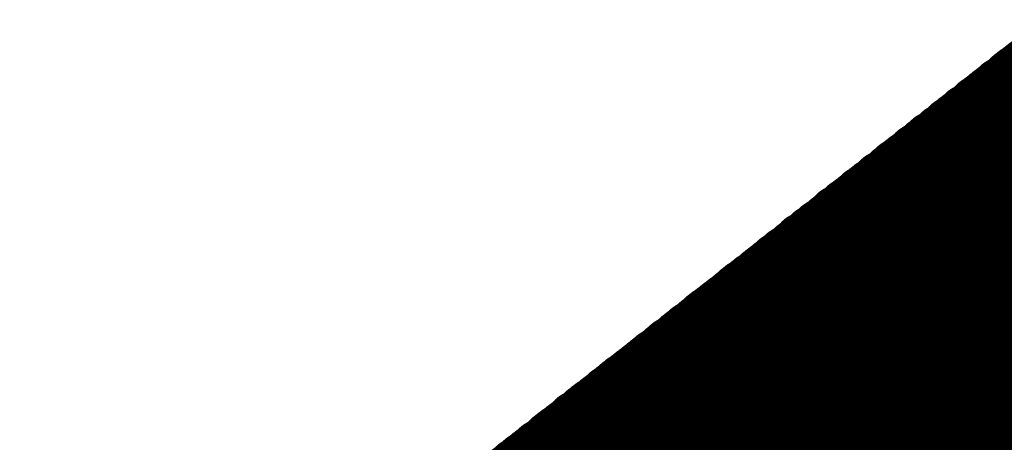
# Model space of a CAD drawing. Extents: x 0 to 65, y -0.2 to 30.2.
# Tile 133 of 237: x 33.899 to 34.203, y 16.009 to 16.14. Entities that reach past the tile are written whole.
import ezdxf

# ---------------------------------------------------------------- set-up
doc = ezdxf.new("R2010")
doc.units = 0
doc.layers.add('BOARD_GEOMETRY_SILKSCREEN_', color=1, linetype='CONTINUOUS')

msp = doc.modelspace()

# ---------------------------------------------------------------- linework, layer by layer
at = {"layer": 'BOARD_GEOMETRY_SILKSCREEN_', "const_width": 0.01905}
for points in [[(33.363916, 15.459202), (34.475166, 16.3322)], [(34.450782, 15.884144), (34.210498, 16.124428)], [(34.45129, 15.884398), (34.211006, 16.124682)], [(34.451798, 15.88516), (34.211514, 16.12519)], [(34.452306, 15.885414), (34.212276, 16.125698)], [(34.446972, 15.88135), (34.206942, 16.12138)], [(34.447734, 15.881604), (34.20745, 16.122142)], [(34.448496, 15.882112), (34.208212, 16.122396)], [(34.449004, 15.88262), (34.20872, 16.122904)], [(34.449512, 15.883128), (34.209228, 16.123412)], [(34.45002, 15.883636), (34.20999, 16.123666)], [(34.443162, 15.878048), (34.202624, 16.118332)], [(34.44367, 15.878302), (34.203386, 16.118586)], [(34.444178, 15.879064), (34.203894, 16.119094)], [(34.444686, 15.879318), (34.204656, 16.119602)], [(34.445448, 15.879826), (34.205164, 16.12011)], [(34.445956, 15.880334), (34.205672, 16.120618)], [(34.446464, 15.880588), (34.20618, 16.121126)], [(34.439352, 15.875254), (34.199322, 16.115284)], [(34.440114, 15.875508), (34.19983, 16.116046)], [(34.440622, 15.876016), (34.200338, 16.1163)], [(34.441384, 15.876524), (34.200846, 16.116808)], [(34.441892, 15.877032), (34.201608, 16.117316)], [(34.4424, 15.87754), (34.202116, 16.11757)], [(34.435542, 15.871698), (34.195004, 16.112236)], [(34.43605, 15.872206), (34.195512, 16.112744)], [(34.436558, 15.872714), (34.196274, 16.112998)], [(34.437066, 15.873222), (34.196782, 16.113506)], [(34.437828, 15.87373), (34.19729, 16.114014)], [(34.438336, 15.874238), (34.198052, 16.114522)], [(34.438844, 15.874492), (34.19856, 16.11503)], [(34.431732, 15.869158), (34.191448, 16.109188)], [(34.432494, 15.869412), (34.191956, 16.10995)], [(34.433002, 15.86992), (34.192464, 16.110204)], [(34.43351, 15.870428), (34.193226, 16.110712)], [(34.434018, 15.870682), (34.193988, 16.11122)], [(34.43478, 15.871444), (34.194496, 16.111728)], [(34.427668, 15.865602), (34.18713, 16.10614)], [(34.428176, 15.86611), (34.187892, 16.106648)], [(34.428938, 15.866618), (34.188654, 16.106902)], [(34.429446, 15.867126), (34.189162, 16.107664)], [(34.430208, 15.867634), (34.18967, 16.107918)], [(34.430716, 15.868142), (34.190178, 16.108426)], [(34.431224, 15.868396), (34.19094, 16.108934)], [(34.424112, 15.862808), (34.183828, 16.103346)], [(34.424874, 15.863316), (34.184336, 16.103854)], [(34.425382, 15.863824), (34.184844, 16.104108)], [(34.42589, 15.864332), (34.185606, 16.104616)], [(34.426398, 15.864586), (34.186114, 16.105124)], [(34.42716, 15.865348), (34.186622, 16.105632)], [(34.420048, 15.859506), (34.17951, 16.100044)], [(34.420556, 15.860014), (34.180272, 16.100552)], [(34.421064, 15.860522), (34.18078, 16.100806)], [(34.421826, 15.86103), (34.181288, 16.101568)], [(34.422588, 15.861538), (34.181796, 16.101822)], [(34.423096, 15.861792), (34.182558, 16.10233)], [(34.423604, 15.8623), (34.18332, 16.102838)], [(34.416492, 15.856712), (34.175954, 16.09725)], [(34.417254, 15.85722), (34.176462, 16.097758)], [(34.417762, 15.857728), (34.177224, 16.098266)], [(34.41827, 15.858236), (34.177986, 16.09852)], [(34.418778, 15.85849), (34.178494, 16.099028)], [(34.41954, 15.859252), (34.179002, 16.099536)], [(34.412428, 15.85341), (34.17189, 16.093948)], [(34.412936, 15.853918), (34.172398, 16.094456)], [(34.413444, 15.854426), (34.17316, 16.09471)], [(34.414206, 15.85468), (34.173668, 16.095472)], [(34.414714, 15.855442), (34.174176, 16.095726)], [(34.415222, 15.855696), (34.174938, 16.096234)], [(34.415984, 15.856204), (34.175446, 16.096742)], [(34.408872, 15.850616), (34.168334, 16.091154)], [(34.409634, 15.851124), (34.168842, 16.091662)], [(34.410142, 15.851632), (34.169604, 16.09217)], [(34.41065, 15.85214), (34.170112, 16.092424)], [(34.411158, 15.852394), (34.17062, 16.093186)], [(34.41192, 15.852902), (34.171128, 16.09344)], [(34.404808, 15.847314), (34.16427, 16.087852)], [(34.405316, 15.847822), (34.164778, 16.08836)], [(34.405824, 15.84833), (34.165286, 16.088868)], [(34.406586, 15.848584), (34.165794, 16.089376)], [(34.407094, 15.849346), (34.166556, 16.08963)], [(34.407602, 15.8496), (34.167064, 16.090138)], [(34.40811, 15.850108), (34.167826, 16.090646)], [(34.40049, 15.844012), (34.159952, 16.084804)], [(34.401252, 15.84452), (34.16046, 16.085058)], [(34.40176, 15.844774), (34.161222, 16.085566)], [(34.402268, 15.845536), (34.16173, 16.086074)], [(34.402776, 15.84579), (34.162238, 16.086328)], [(34.403538, 15.846298), (34.163, 16.08709)], [(34.4043, 15.846806), (34.163508, 16.087344)], [(34.397188, 15.841218), (34.156396, 16.081756)], [(34.397696, 15.841726), (34.156904, 16.082264)], [(34.398204, 15.842234), (34.157666, 16.082772)], [(34.398966, 15.842488), (34.158174, 16.08328)], [(34.399474, 15.842996), (34.158936, 16.083788)], [(34.399982, 15.843504), (34.159444, 16.084042)], [(34.39287, 15.837916), (34.152078, 16.078708)], [(34.393632, 15.838424), (34.15284, 16.078962)], [(34.39414, 15.838678), (34.153602, 16.07947)], [(34.394648, 15.83944), (34.15411, 16.079978)], [(34.395156, 15.839694), (34.154618, 16.080232)], [(34.395918, 15.840202), (34.155126, 16.080994)], [(34.396426, 15.84071), (34.155888, 16.081248)], [(34.389822, 15.83563), (34.149284, 16.076168)], [(34.390584, 15.835884), (34.149792, 16.076676)], [(34.391346, 15.836392), (34.150554, 16.077184)], [(34.391854, 15.8369), (34.151062, 16.077692)], [(34.392362, 15.837408), (34.15157, 16.077946)], [(34.386012, 15.832328), (34.14522, 16.072866)], [(34.38652, 15.832582), (34.145728, 16.073374)], [(34.387028, 15.833344), (34.146236, 16.073882)], [(34.387536, 15.833598), (34.146744, 16.07439)], [(34.388298, 15.834106), (34.147506, 16.074898)], [(34.388806, 15.834614), (34.148268, 16.075406)], [(34.389314, 15.834868), (34.148776, 16.07566)], [(34.382202, 15.829534), (34.14141, 16.070326)], [(34.382964, 15.829788), (34.142172, 16.07058)], [(34.383472, 15.830296), (34.142934, 16.071088)], [(34.38398, 15.830804), (34.143442, 16.071596)], [(34.384742, 15.831312), (34.14395, 16.07185)], [(34.38525, 15.83182), (34.144458, 16.072612)], [(34.378392, 15.825978), (34.1376, 16.06677)], [(34.3789, 15.826486), (34.138108, 16.067278)], [(34.379408, 15.826994), (34.138616, 16.067786)], [(34.379916, 15.827502), (34.139124, 16.068294)], [(34.380678, 15.82801), (34.139886, 16.068802)], [(34.381186, 15.828518), (34.140394, 16.06931)], [(34.381694, 15.828772), (34.140902, 16.069564)], [(34.374582, 15.823438), (34.13379, 16.06423)], [(34.375344, 15.823692), (34.134552, 16.064484)], [(34.375852, 15.8242), (34.13506, 16.064992)], [(34.37636, 15.824708), (34.135568, 16.0655)], [(34.376868, 15.824962), (34.136076, 16.066008)], [(34.37763, 15.825724), (34.136838, 16.066516)], [(34.370518, 15.819882), (34.129726, 16.060928)], [(34.371026, 15.82039), (34.130234, 16.061182)], [(34.371788, 15.820898), (34.130742, 16.06169)], [(34.372296, 15.821406), (34.131504, 16.062198)], [(34.373058, 15.821914), (34.132012, 16.062706)], [(34.373566, 15.822422), (34.132774, 16.063214)], [(34.374074, 15.822676), (34.133282, 16.063468)], [(34.366962, 15.817088), (34.12617, 16.058134)], [(34.367724, 15.817596), (34.126678, 16.058388)], [(34.368232, 15.818104), (34.12744, 16.058896)], [(34.36874, 15.818612), (34.127948, 16.059404)], [(34.369248, 15.818866), (34.128456, 16.059912)], [(34.37001, 15.819628), (34.129218, 16.06042)], [(34.362898, 15.813786), (34.121852, 16.054832)], [(34.363406, 15.814294), (34.122614, 16.055086)], [(34.363914, 15.814802), (34.123122, 16.055848)], [(34.364676, 15.815056), (34.123884, 16.056102)], [(34.365438, 15.815818), (34.124392, 16.05661)], [(34.365946, 15.816072), (34.1249, 16.057118)], [(34.366454, 15.81658), (34.125408, 16.057372)], [(34.35858, 15.810484), (34.117788, 16.05153)], [(34.359342, 15.810992), (34.11855, 16.052038)], [(34.360104, 15.8115), (34.119058, 16.052292)], [(34.360612, 15.812008), (34.119566, 16.0528)], [(34.36112, 15.812516), (34.120074, 16.053308)], [(34.361628, 15.81277), (34.120836, 16.053816)], [(34.36239, 15.813532), (34.121344, 16.054324)], [(34.355278, 15.80769), (34.114232, 16.048736)], [(34.355786, 15.808198), (34.11474, 16.04899)], [(34.356294, 15.808706), (34.115502, 16.049752)], [(34.357056, 15.80896), (34.11601, 16.050006)], [(34.357564, 15.809722), (34.116518, 16.050514)], [(34.358072, 15.809976), (34.11728, 16.051022)], [(34.35096, 15.804388), (34.110168, 16.045434)], [(34.351722, 15.804896), (34.110676, 16.045942)], [(34.35223, 15.805404), (34.111184, 16.04645)], [(34.352992, 15.805912), (34.111692, 16.046704)], [(34.3535, 15.806166), (34.112454, 16.047466)], [(34.354008, 15.806674), (34.113216, 16.04772)], [(34.35477, 15.807182), (34.113724, 16.048228)], [(34.347658, 15.801594), (34.106358, 16.04264)], [(34.348166, 15.802102), (34.10712, 16.043148)], [(34.348674, 15.80261), (34.107882, 16.043656)], [(34.349436, 15.802864), (34.10839, 16.04391)], [(34.349944, 15.803626), (34.108898, 16.044418)], [(34.350452, 15.80388), (34.109406, 16.044926)], [(34.34334, 15.798292), (34.102548, 16.039338)], [(34.344102, 15.7988), (34.103056, 16.039846)], [(34.34461, 15.799054), (34.103564, 16.040354)], [(34.345118, 15.799816), (34.104072, 16.040608)], [(34.345626, 15.80007), (34.104834, 16.04137)], [(34.346388, 15.800578), (34.105342, 16.041624)], [(34.34715, 15.801086), (34.10585, 16.042132)], [(34.340038, 15.795498), (34.098738, 16.036544)], [(34.340546, 15.796006), (34.0995, 16.037052)], [(34.341054, 15.796514), (34.100008, 16.03756)], [(34.341816, 15.796768), (34.100516, 16.038068)], [(34.342324, 15.797276), (34.101024, 16.038322)], [(34.342832, 15.797784), (34.101786, 16.03883)], [(34.33572, 15.792196), (34.094674, 16.033242)], [(34.336482, 15.792704), (34.095182, 16.03375)], [(34.33699, 15.792958), (34.09569, 16.034258)], [(34.337498, 15.79372), (34.096452, 16.034512)], [(34.338006, 15.793974), (34.097214, 16.035274)], [(34.338768, 15.794482), (34.097722, 16.035528)], [(34.339276, 15.79499), (34.09823, 16.036036)], [(34.332164, 15.789148), (34.091118, 16.030448)], [(34.332672, 15.78991), (34.091626, 16.030956)], [(34.333434, 15.790164), (34.092388, 16.031464)], [(34.334196, 15.790672), (34.092896, 16.031972)], [(34.334704, 15.79118), (34.093404, 16.032226)], [(34.335212, 15.791688), (34.094166, 16.032988)], [(34.3281, 15.7861), (34.0868, 16.027146)], [(34.328862, 15.786608), (34.087562, 16.027654)], [(34.32937, 15.786862), (34.08807, 16.028162)], [(34.329878, 15.78737), (34.088832, 16.02867)], [(34.330386, 15.787878), (34.08934, 16.029178)], [(34.331148, 15.788386), (34.089848, 16.029432)], [(34.331656, 15.788894), (34.090356, 16.02994)], [(34.324544, 15.783052), (34.083498, 16.024606)], [(34.325052, 15.783814), (34.084006, 16.02486)], [(34.325814, 15.784068), (34.084514, 16.025368)], [(34.326322, 15.784576), (34.085022, 16.025876)], [(34.32683, 15.785084), (34.085784, 16.02613)], [(34.327592, 15.785592), (34.086292, 16.026892)], [(34.32048, 15.780004), (34.07918, 16.02105)], [(34.321242, 15.780258), (34.079688, 16.021558)], [(34.32175, 15.780766), (34.08045, 16.022066)], [(34.322258, 15.781274), (34.080958, 16.022574)], [(34.322766, 15.781782), (34.081466, 16.023082)], [(34.323528, 15.78229), (34.082228, 16.02359)], [(34.324036, 15.782798), (34.082736, 16.023844)], [(34.316924, 15.776956), (34.075624, 16.01851)], [(34.317432, 15.777718), (34.076132, 16.018764)], [(34.318194, 15.777972), (34.07664, 16.019272)], [(34.318702, 15.77848), (34.077402, 16.01978)], [(34.31921, 15.778988), (34.078164, 16.020034)], [(34.319718, 15.779242), (34.078672, 16.020796)], [(34.31286, 15.773908), (34.071306, 16.015208)], [(34.313368, 15.774162), (34.072068, 16.015462)], [(34.313876, 15.77467), (34.07283, 16.01597)], [(34.314384, 15.775178), (34.073338, 16.016478)], [(34.315146, 15.775686), (34.073846, 16.016986)], [(34.315908, 15.776194), (34.074354, 16.017494)], [(34.316416, 15.776702), (34.075116, 16.017748)], [(34.309304, 15.77086), (34.068004, 16.012414)], [(34.309812, 15.771368), (34.068512, 16.012668)], [(34.310574, 15.771876), (34.06902, 16.013176)], [(34.311082, 15.772384), (34.069782, 16.013684)], [(34.31159, 15.772892), (34.07029, 16.014192)], [(34.312098, 15.773146), (34.070798, 16.0147)], [(34.30524, 15.767812), (34.063686, 16.009112)], [(34.305748, 15.768066), (34.064448, 16.009366)], [(34.306256, 15.768574), (34.064956, 16.010128)], [(34.306764, 15.769082), (34.065464, 16.010382)], [(34.307526, 15.769336), (34.065972, 16.01089)], [(34.308034, 15.770098), (34.066734, 16.011398)], [(34.308796, 15.770352), (34.067496, 16.011652)], [(34.300922, 15.764256), (34.059622, 16.00581)], [(34.30143, 15.764764), (34.06013, 16.006318)], [(34.302192, 15.765272), (34.060638, 16.006572)], [(34.302954, 15.76578), (34.0614, 16.00708)], [(34.303462, 15.766288), (34.062162, 16.007588)], [(34.30397, 15.766796), (34.06267, 16.008096)], [(34.304478, 15.76705), (34.063178, 16.008604)], [(34.29762, 15.761462), (34.056066, 16.003016)], [(34.298128, 15.76197), (34.056574, 16.00327)], [(34.298636, 15.762478), (34.057336, 16.004032)], [(34.299144, 15.762986), (34.057844, 16.004286)], [(34.299906, 15.76324), (34.058352, 16.004794)], [(34.300414, 15.764002), (34.059114, 16.005302)], [(34.293302, 15.75816), (34.052002, 15.999714)], [(34.29381, 15.758668), (34.05251, 16.000222)], [(34.294572, 15.759176), (34.053018, 16.00073)], [(34.29508, 15.75943), (34.05378, 16.000984)], [(34.295842, 15.760192), (34.054288, 16.001492)], [(34.29635, 15.760446), (34.054796, 16.002)], [(34.296858, 15.760954), (34.055304, 16.002508)]]:
    msp.add_lwpolyline(points, dxfattribs=at)
at = {"layer": 'BOARD_GEOMETRY_SILKSCREEN_', "const_width": 0.009652}
for points in [[(34.205672, 16.124428, -1), (34.215324, 16.124428)], [(34.20618, 16.124682, -1), (34.215832, 16.124682)], [(34.206688, 16.12519, -1), (34.21634, 16.12519)], [(34.20745, 16.125698, -1), (34.217102, 16.125698)], [(34.202116, 16.12138, -1), (34.211768, 16.12138)], [(34.202624, 16.122142, -1), (34.212276, 16.122142)], [(34.203386, 16.122396, -1), (34.213038, 16.122396)], [(34.203894, 16.122904, -1), (34.213546, 16.122904)], [(34.204402, 16.123412, -1), (34.214054, 16.123412)], [(34.205164, 16.123666, -1), (34.214816, 16.123666)], [(34.197798, 16.118332, -1), (34.20745, 16.118332)], [(34.19856, 16.118586, -1), (34.208212, 16.118586)], [(34.199068, 16.119094, -1), (34.20872, 16.119094)], [(34.19983, 16.119602, -1), (34.209482, 16.119602)], [(34.200338, 16.12011, -1), (34.20999, 16.12011)], [(34.200846, 16.120618, -1), (34.210498, 16.120618)], [(34.201354, 16.121126, -1), (34.211006, 16.121126)], [(34.214054, 16.123412, -1), (34.204402, 16.123412)], [(34.214816, 16.123666, -1), (34.205164, 16.123666)], [(34.215324, 16.124428, -1), (34.205672, 16.124428)], [(34.215832, 16.124682, -1), (34.20618, 16.124682)], [(34.21634, 16.12519, -1), (34.206688, 16.12519)], [(34.217102, 16.125698, -1), (34.20745, 16.125698)], [(34.194496, 16.115284, -1), (34.204148, 16.115284)], [(34.195004, 16.116046, -1), (34.204656, 16.116046)], [(34.195512, 16.1163, -1), (34.205164, 16.1163)], [(34.19602, 16.116808, -1), (34.205672, 16.116808)], [(34.196782, 16.117316, -1), (34.206434, 16.117316)], [(34.19729, 16.11757, -1), (34.206942, 16.11757)], [(34.20999, 16.12011, -1), (34.200338, 16.12011)], [(34.210498, 16.120618, -1), (34.200846, 16.120618)], [(34.211006, 16.121126, -1), (34.201354, 16.121126)], [(34.211768, 16.12138, -1), (34.202116, 16.12138)], [(34.212276, 16.122142, -1), (34.202624, 16.122142)], [(34.213038, 16.122396, -1), (34.203386, 16.122396)], [(34.213546, 16.122904, -1), (34.203894, 16.122904)], [(34.190178, 16.112236, -1), (34.19983, 16.112236)], [(34.190686, 16.112744, -1), (34.200338, 16.112744)], [(34.191448, 16.112998, -1), (34.2011, 16.112998)], [(34.191956, 16.113506, -1), (34.201608, 16.113506)], [(34.192464, 16.114014, -1), (34.202116, 16.114014)], [(34.193226, 16.114522, -1), (34.202878, 16.114522)], [(34.193734, 16.11503, -1), (34.203386, 16.11503)], [(34.206434, 16.117316, -1), (34.196782, 16.117316)], [(34.206942, 16.11757, -1), (34.19729, 16.11757)], [(34.20745, 16.118332, -1), (34.197798, 16.118332)], [(34.208212, 16.118586, -1), (34.19856, 16.118586)], [(34.20872, 16.119094, -1), (34.199068, 16.119094)], [(34.209482, 16.119602, -1), (34.19983, 16.119602)], [(34.186622, 16.109188, -1), (34.196274, 16.109188)], [(34.18713, 16.10995, -1), (34.196782, 16.10995)], [(34.187638, 16.110204, -1), (34.19729, 16.110204)], [(34.1884, 16.110712, -1), (34.198052, 16.110712)], [(34.189162, 16.11122, -1), (34.198814, 16.11122)], [(34.18967, 16.111728, -1), (34.199322, 16.111728)], [(34.202116, 16.114014, -1), (34.192464, 16.114014)], [(34.202878, 16.114522, -1), (34.193226, 16.114522)], [(34.203386, 16.11503, -1), (34.193734, 16.11503)], [(34.204148, 16.115284, -1), (34.194496, 16.115284)], [(34.204656, 16.116046, -1), (34.195004, 16.116046)], [(34.205164, 16.1163, -1), (34.195512, 16.1163)], [(34.205672, 16.116808, -1), (34.19602, 16.116808)], [(34.182304, 16.10614, -1), (34.191956, 16.10614)], [(34.183066, 16.106648, -1), (34.192718, 16.106648)], [(34.183828, 16.106902, -1), (34.19348, 16.106902)], [(34.184336, 16.107664, -1), (34.193988, 16.107664)], [(34.184844, 16.107918, -1), (34.194496, 16.107918)], [(34.185352, 16.108426, -1), (34.195004, 16.108426)], [(34.186114, 16.108934, -1), (34.195766, 16.108934)], [(34.198814, 16.11122, -1), (34.189162, 16.11122)], [(34.199322, 16.111728, -1), (34.18967, 16.111728)], [(34.19983, 16.112236, -1), (34.190178, 16.112236)], [(34.200338, 16.112744, -1), (34.190686, 16.112744)], [(34.2011, 16.112998, -1), (34.191448, 16.112998)], [(34.201608, 16.113506, -1), (34.191956, 16.113506)], [(34.179002, 16.103346, -1), (34.188654, 16.103346)], [(34.17951, 16.103854, -1), (34.189162, 16.103854)], [(34.180018, 16.104108, -1), (34.18967, 16.104108)], [(34.18078, 16.104616, -1), (34.190432, 16.104616)], [(34.181288, 16.105124, -1), (34.19094, 16.105124)], [(34.181796, 16.105632, -1), (34.191448, 16.105632)], [(34.194496, 16.107918, -1), (34.184844, 16.107918)], [(34.195004, 16.108426, -1), (34.185352, 16.108426)], [(34.195766, 16.108934, -1), (34.186114, 16.108934)], [(34.196274, 16.109188, -1), (34.186622, 16.109188)], [(34.196782, 16.10995, -1), (34.18713, 16.10995)], [(34.19729, 16.110204, -1), (34.187638, 16.110204)], [(34.198052, 16.110712, -1), (34.1884, 16.110712)], [(34.174684, 16.100044, -1), (34.184336, 16.100044)], [(34.175446, 16.100552, -1), (34.185098, 16.100552)], [(34.175954, 16.100806, -1), (34.185606, 16.100806)], [(34.176462, 16.101568, -1), (34.186114, 16.101568)], [(34.17697, 16.101822, -1), (34.186622, 16.101822)], [(34.177732, 16.10233, -1), (34.187384, 16.10233)], [(34.178494, 16.102838, -1), (34.188146, 16.102838)], [(34.19094, 16.105124, -1), (34.181288, 16.105124)], [(34.191448, 16.105632, -1), (34.181796, 16.105632)], [(34.191956, 16.10614, -1), (34.182304, 16.10614)], [(34.192718, 16.106648, -1), (34.183066, 16.106648)], [(34.19348, 16.106902, -1), (34.183828, 16.106902)], [(34.193988, 16.107664, -1), (34.184336, 16.107664)], [(34.171128, 16.09725, -1), (34.18078, 16.09725)], [(34.171636, 16.097758, -1), (34.181288, 16.097758)], [(34.172398, 16.098266, -1), (34.18205, 16.098266)], [(34.17316, 16.09852, -1), (34.182812, 16.09852)], [(34.173668, 16.099028, -1), (34.18332, 16.099028)], [(34.174176, 16.099536, -1), (34.183828, 16.099536)], [(34.186622, 16.101822, -1), (34.17697, 16.101822)], [(34.187384, 16.10233, -1), (34.177732, 16.10233)], [(34.188146, 16.102838, -1), (34.178494, 16.102838)], [(34.188654, 16.103346, -1), (34.179002, 16.103346)], [(34.189162, 16.103854, -1), (34.17951, 16.103854)], [(34.18967, 16.104108, -1), (34.180018, 16.104108)], [(34.190432, 16.104616, -1), (34.18078, 16.104616)], [(34.167064, 16.093948, -1), (34.176716, 16.093948)], [(34.167572, 16.094456, -1), (34.177224, 16.094456)], [(34.168334, 16.09471, -1), (34.177986, 16.09471)], [(34.168842, 16.095472, -1), (34.178494, 16.095472)], [(34.16935, 16.095726, -1), (34.179002, 16.095726)], [(34.170112, 16.096234, -1), (34.179764, 16.096234)], [(34.17062, 16.096742, -1), (34.180272, 16.096742)], [(34.18332, 16.099028, -1), (34.173668, 16.099028)], [(34.183828, 16.099536, -1), (34.174176, 16.099536)], [(34.184336, 16.100044, -1), (34.174684, 16.100044)], [(34.185098, 16.100552, -1), (34.175446, 16.100552)], [(34.185606, 16.100806, -1), (34.175954, 16.100806)], [(34.186114, 16.101568, -1), (34.176462, 16.101568)], [(34.163508, 16.091154, -1), (34.17316, 16.091154)], [(34.164016, 16.091662, -1), (34.173668, 16.091662)], [(34.164778, 16.09217, -1), (34.17443, 16.09217)], [(34.165286, 16.092424, -1), (34.174938, 16.092424)], [(34.165794, 16.093186, -1), (34.175446, 16.093186)], [(34.166302, 16.09344, -1), (34.175954, 16.09344)], [(34.179002, 16.095726, -1), (34.16935, 16.095726)], [(34.179764, 16.096234, -1), (34.170112, 16.096234)], [(34.180272, 16.096742, -1), (34.17062, 16.096742)], [(34.18078, 16.09725, -1), (34.171128, 16.09725)], [(34.181288, 16.097758, -1), (34.171636, 16.097758)], [(34.18205, 16.098266, -1), (34.172398, 16.098266)], [(34.182812, 16.09852, -1), (34.17316, 16.09852)], [(34.159444, 16.087852, -1), (34.169096, 16.087852)], [(34.159952, 16.08836, -1), (34.169604, 16.08836)], [(34.16046, 16.088868, -1), (34.170112, 16.088868)], [(34.160968, 16.089376, -1), (34.17062, 16.089376)], [(34.16173, 16.08963, -1), (34.171382, 16.08963)], [(34.162238, 16.090138, -1), (34.17189, 16.090138)], [(34.163, 16.090646, -1), (34.172652, 16.090646)], [(34.175446, 16.093186, -1), (34.165794, 16.093186)], [(34.175954, 16.09344, -1), (34.166302, 16.09344)], [(34.176716, 16.093948, -1), (34.167064, 16.093948)], [(34.177224, 16.094456, -1), (34.167572, 16.094456)], [(34.177986, 16.09471, -1), (34.168334, 16.09471)], [(34.178494, 16.095472, -1), (34.168842, 16.095472)], [(34.155126, 16.084804, -1), (34.164778, 16.084804)], [(34.155634, 16.085058, -1), (34.165286, 16.085058)], [(34.156396, 16.085566, -1), (34.166048, 16.085566)], [(34.156904, 16.086074, -1), (34.166556, 16.086074)], [(34.157412, 16.086328, -1), (34.167064, 16.086328)], [(34.158174, 16.08709, -1), (34.167826, 16.08709)], [(34.158682, 16.087344, -1), (34.168334, 16.087344)], [(34.171382, 16.08963, -1), (34.16173, 16.08963)], [(34.17189, 16.090138, -1), (34.162238, 16.090138)], [(34.172652, 16.090646, -1), (34.163, 16.090646)], [(34.17316, 16.091154, -1), (34.163508, 16.091154)], [(34.173668, 16.091662, -1), (34.164016, 16.091662)], [(34.17443, 16.09217, -1), (34.164778, 16.09217)], [(34.174938, 16.092424, -1), (34.165286, 16.092424)], [(34.15157, 16.081756, -1), (34.161222, 16.081756)], [(34.152078, 16.082264, -1), (34.16173, 16.082264)], [(34.15284, 16.082772, -1), (34.162492, 16.082772)], [(34.153348, 16.08328, -1), (34.163, 16.08328)], [(34.15411, 16.083788, -1), (34.163762, 16.083788)], [(34.154618, 16.084042, -1), (34.16427, 16.084042)], [(34.167826, 16.08709, -1), (34.158174, 16.08709)], [(34.168334, 16.087344, -1), (34.158682, 16.087344)], [(34.169096, 16.087852, -1), (34.159444, 16.087852)], [(34.169604, 16.08836, -1), (34.159952, 16.08836)], [(34.170112, 16.088868, -1), (34.16046, 16.088868)], [(34.17062, 16.089376, -1), (34.160968, 16.089376)], [(34.147252, 16.078708, -1), (34.156904, 16.078708)], [(34.148014, 16.078962, -1), (34.157666, 16.078962)], [(34.148776, 16.07947, -1), (34.158428, 16.07947)], [(34.149284, 16.079978, -1), (34.158936, 16.079978)], [(34.149792, 16.080232, -1), (34.159444, 16.080232)], [(34.1503, 16.080994, -1), (34.159952, 16.080994)], [(34.151062, 16.081248, -1), (34.160714, 16.081248)], [(34.163762, 16.083788, -1), (34.15411, 16.083788)], [(34.16427, 16.084042, -1), (34.154618, 16.084042)], [(34.164778, 16.084804, -1), (34.155126, 16.084804)], [(34.165286, 16.085058, -1), (34.155634, 16.085058)], [(34.166048, 16.085566, -1), (34.156396, 16.085566)], [(34.166556, 16.086074, -1), (34.156904, 16.086074)], [(34.167064, 16.086328, -1), (34.157412, 16.086328)], [(34.14395, 16.07566, -1), (34.153602, 16.07566)], [(34.144458, 16.076168, -1), (34.15411, 16.076168)], [(34.144966, 16.076676, -1), (34.154618, 16.076676)], [(34.145728, 16.077184, -1), (34.15538, 16.077184)], [(34.146236, 16.077692, -1), (34.155888, 16.077692)], [(34.146744, 16.077946, -1), (34.156396, 16.077946)], [(34.159952, 16.080994, -1), (34.1503, 16.080994)], [(34.160714, 16.081248, -1), (34.151062, 16.081248)], [(34.161222, 16.081756, -1), (34.15157, 16.081756)], [(34.16173, 16.082264, -1), (34.152078, 16.082264)], [(34.162492, 16.082772, -1), (34.15284, 16.082772)], [(34.163, 16.08328, -1), (34.153348, 16.08328)], [(34.139632, 16.072612, -1), (34.149284, 16.072612)], [(34.140394, 16.072866, -1), (34.150046, 16.072866)], [(34.140902, 16.073374, -1), (34.150554, 16.073374)], [(34.14141, 16.073882, -1), (34.151062, 16.073882)], [(34.141918, 16.07439, -1), (34.15157, 16.07439)], [(34.14268, 16.074898, -1), (34.152332, 16.074898)], [(34.143442, 16.075406, -1), (34.153094, 16.075406)], [(34.155888, 16.077692, -1), (34.146236, 16.077692)], [(34.156396, 16.077946, -1), (34.146744, 16.077946)], [(34.156904, 16.078708, -1), (34.147252, 16.078708)], [(34.157666, 16.078962, -1), (34.148014, 16.078962)], [(34.158428, 16.07947, -1), (34.148776, 16.07947)], [(34.158936, 16.079978, -1), (34.149284, 16.079978)], [(34.159444, 16.080232, -1), (34.149792, 16.080232)], [(34.136076, 16.069564, -1), (34.145728, 16.069564)], [(34.136584, 16.070326, -1), (34.146236, 16.070326)], [(34.137346, 16.07058, -1), (34.146998, 16.07058)], [(34.138108, 16.071088, -1), (34.14776, 16.071088)], [(34.138616, 16.071596, -1), (34.148268, 16.071596)], [(34.139124, 16.07185, -1), (34.148776, 16.07185)], [(34.15157, 16.07439, -1), (34.141918, 16.07439)], [(34.152332, 16.074898, -1), (34.14268, 16.074898)], [(34.153094, 16.075406, -1), (34.143442, 16.075406)], [(34.153602, 16.07566, -1), (34.14395, 16.07566)], [(34.15411, 16.076168, -1), (34.144458, 16.076168)], [(34.154618, 16.076676, -1), (34.144966, 16.076676)], [(34.15538, 16.077184, -1), (34.145728, 16.077184)], [(34.132012, 16.066516, -1), (34.141664, 16.066516)], [(34.132774, 16.06677, -1), (34.142426, 16.06677)], [(34.133282, 16.067278, -1), (34.142934, 16.067278)], [(34.13379, 16.067786, -1), (34.143442, 16.067786)], [(34.134298, 16.068294, -1), (34.14395, 16.068294)], [(34.13506, 16.068802, -1), (34.144712, 16.068802)], [(34.135568, 16.06931, -1), (34.14522, 16.06931)], [(34.148268, 16.071596, -1), (34.138616, 16.071596)], [(34.148776, 16.07185, -1), (34.139124, 16.07185)], [(34.149284, 16.072612, -1), (34.139632, 16.072612)], [(34.150046, 16.072866, -1), (34.140394, 16.072866)], [(34.150554, 16.073374, -1), (34.140902, 16.073374)], [(34.151062, 16.073882, -1), (34.14141, 16.073882)], [(34.128456, 16.063468, -1), (34.138108, 16.063468)], [(34.128964, 16.06423, -1), (34.138616, 16.06423)], [(34.129726, 16.064484, -1), (34.139378, 16.064484)], [(34.130234, 16.064992, -1), (34.139886, 16.064992)], [(34.130742, 16.0655, -1), (34.140394, 16.0655)], [(34.13125, 16.066008, -1), (34.140902, 16.066008)], [(34.14395, 16.068294, -1), (34.134298, 16.068294)], [(34.144712, 16.068802, -1), (34.13506, 16.068802)], [(34.14522, 16.06931, -1), (34.135568, 16.06931)], [(34.145728, 16.069564, -1), (34.136076, 16.069564)], [(34.146236, 16.070326, -1), (34.136584, 16.070326)], [(34.146998, 16.07058, -1), (34.137346, 16.07058)], [(34.14776, 16.071088, -1), (34.138108, 16.071088)], [(34.124392, 16.06042, -1), (34.134044, 16.06042)], [(34.1249, 16.060928, -1), (34.134552, 16.060928)], [(34.125408, 16.061182, -1), (34.13506, 16.061182)], [(34.125916, 16.06169, -1), (34.135568, 16.06169)], [(34.126678, 16.062198, -1), (34.13633, 16.062198)], [(34.127186, 16.062706, -1), (34.136838, 16.062706)], [(34.127948, 16.063214, -1), (34.1376, 16.063214)], [(34.140394, 16.0655, -1), (34.130742, 16.0655)], [(34.140902, 16.066008, -1), (34.13125, 16.066008)], [(34.141664, 16.066516, -1), (34.132012, 16.066516)], [(34.142426, 16.06677, -1), (34.132774, 16.06677)], [(34.142934, 16.067278, -1), (34.133282, 16.067278)], [(34.143442, 16.067786, -1), (34.13379, 16.067786)], [(34.120582, 16.057372, -1), (34.130234, 16.057372)], [(34.121344, 16.058134, -1), (34.130996, 16.058134)], [(34.121852, 16.058388, -1), (34.131504, 16.058388)], [(34.122614, 16.058896, -1), (34.132266, 16.058896)], [(34.123122, 16.059404, -1), (34.132774, 16.059404)], [(34.12363, 16.059912, -1), (34.133282, 16.059912)], [(34.13633, 16.062198, -1), (34.126678, 16.062198)], [(34.136838, 16.062706, -1), (34.127186, 16.062706)], [(34.1376, 16.063214, -1), (34.127948, 16.063214)], [(34.138108, 16.063468, -1), (34.128456, 16.063468)], [(34.138616, 16.06423, -1), (34.128964, 16.06423)], [(34.139378, 16.064484, -1), (34.129726, 16.064484)], [(34.139886, 16.064992, -1), (34.130234, 16.064992)], [(34.116518, 16.054324, -1), (34.12617, 16.054324)], [(34.117026, 16.054832, -1), (34.126678, 16.054832)], [(34.117788, 16.055086, -1), (34.12744, 16.055086)], [(34.118296, 16.055848, -1), (34.127948, 16.055848)], [(34.119058, 16.056102, -1), (34.12871, 16.056102)], [(34.119566, 16.05661, -1), (34.129218, 16.05661)], [(34.120074, 16.057118, -1), (34.129726, 16.057118)], [(34.132774, 16.059404, -1), (34.123122, 16.059404)], [(34.133282, 16.059912, -1), (34.12363, 16.059912)], [(34.134044, 16.06042, -1), (34.124392, 16.06042)], [(34.134552, 16.060928, -1), (34.1249, 16.060928)], [(34.13506, 16.061182, -1), (34.125408, 16.061182)], [(34.135568, 16.06169, -1), (34.125916, 16.06169)], [(34.112962, 16.05153, -1), (34.122614, 16.05153)], [(34.113724, 16.052038, -1), (34.123376, 16.052038)], [(34.114232, 16.052292, -1), (34.123884, 16.052292)], [(34.11474, 16.0528, -1), (34.124392, 16.0528)], [(34.115248, 16.053308, -1), (34.1249, 16.053308)], [(34.11601, 16.053816, -1), (34.125662, 16.053816)], [(34.12871, 16.056102, -1), (34.119058, 16.056102)], [(34.129218, 16.05661, -1), (34.119566, 16.05661)], [(34.129726, 16.057118, -1), (34.120074, 16.057118)], [(34.130234, 16.057372, -1), (34.120582, 16.057372)], [(34.130996, 16.058134, -1), (34.121344, 16.058134)], [(34.131504, 16.058388, -1), (34.121852, 16.058388)], [(34.132266, 16.058896, -1), (34.122614, 16.058896)], [(34.108898, 16.048228, -1), (34.11855, 16.048228)], [(34.109406, 16.048736, -1), (34.119058, 16.048736)], [(34.109914, 16.04899, -1), (34.119566, 16.04899)], [(34.110676, 16.049752, -1), (34.120328, 16.049752)], [(34.111184, 16.050006, -1), (34.120836, 16.050006)], [(34.111692, 16.050514, -1), (34.121344, 16.050514)], [(34.112454, 16.051022, -1), (34.122106, 16.051022)], [(34.1249, 16.053308, -1), (34.115248, 16.053308)], [(34.125662, 16.053816, -1), (34.11601, 16.053816)], [(34.12617, 16.054324, -1), (34.116518, 16.054324)], [(34.126678, 16.054832, -1), (34.117026, 16.054832)], [(34.12744, 16.055086, -1), (34.117788, 16.055086)], [(34.127948, 16.055848, -1), (34.118296, 16.055848)], [(34.105342, 16.045434, -1), (34.114994, 16.045434)], [(34.10585, 16.045942, -1), (34.115502, 16.045942)], [(34.106358, 16.04645, -1), (34.11601, 16.04645)], [(34.106866, 16.046704, -1), (34.116518, 16.046704)], [(34.107628, 16.047466, -1), (34.11728, 16.047466)], [(34.10839, 16.04772, -1), (34.118042, 16.04772)], [(34.120836, 16.050006, -1), (34.111184, 16.050006)], [(34.121344, 16.050514, -1), (34.111692, 16.050514)], [(34.122106, 16.051022, -1), (34.112454, 16.051022)], [(34.122614, 16.05153, -1), (34.112962, 16.05153)], [(34.123376, 16.052038, -1), (34.113724, 16.052038)], [(34.123884, 16.052292, -1), (34.114232, 16.052292)], [(34.124392, 16.0528, -1), (34.11474, 16.0528)], [(34.101024, 16.042132, -1), (34.110676, 16.042132)], [(34.101532, 16.04264, -1), (34.111184, 16.04264)], [(34.102294, 16.043148, -1), (34.111946, 16.043148)], [(34.103056, 16.043656, -1), (34.112708, 16.043656)], [(34.103564, 16.04391, -1), (34.113216, 16.04391)], [(34.104072, 16.044418, -1), (34.113724, 16.044418)], [(34.10458, 16.044926, -1), (34.114232, 16.044926)], [(34.11728, 16.047466, -1), (34.107628, 16.047466)], [(34.118042, 16.04772, -1), (34.10839, 16.04772)], [(34.11855, 16.048228, -1), (34.108898, 16.048228)], [(34.119058, 16.048736, -1), (34.109406, 16.048736)], [(34.119566, 16.04899, -1), (34.109914, 16.04899)], [(34.120328, 16.049752, -1), (34.110676, 16.049752)], [(34.097722, 16.039338, -1), (34.107374, 16.039338)], [(34.09823, 16.039846, -1), (34.107882, 16.039846)], [(34.098738, 16.040354, -1), (34.10839, 16.040354)], [(34.099246, 16.040608, -1), (34.108898, 16.040608)], [(34.100008, 16.04137, -1), (34.10966, 16.04137)], [(34.100516, 16.041624, -1), (34.110168, 16.041624)], [(34.113216, 16.04391, -1), (34.103564, 16.04391)], [(34.113724, 16.044418, -1), (34.104072, 16.044418)], [(34.114232, 16.044926, -1), (34.10458, 16.044926)], [(34.114994, 16.045434, -1), (34.105342, 16.045434)], [(34.115502, 16.045942, -1), (34.10585, 16.045942)], [(34.11601, 16.04645, -1), (34.106358, 16.04645)], [(34.116518, 16.046704, -1), (34.106866, 16.046704)], [(34.093404, 16.036036, -1), (34.103056, 16.036036)], [(34.093912, 16.036544, -1), (34.103564, 16.036544)], [(34.094674, 16.037052, -1), (34.104326, 16.037052)], [(34.095182, 16.03756, -1), (34.104834, 16.03756)], [(34.09569, 16.038068, -1), (34.105342, 16.038068)], [(34.096198, 16.038322, -1), (34.10585, 16.038322)], [(34.09696, 16.03883, -1), (34.106612, 16.03883)], [(34.10966, 16.04137, -1), (34.100008, 16.04137)], [(34.110168, 16.041624, -1), (34.100516, 16.041624)], [(34.110676, 16.042132, -1), (34.101024, 16.042132)], [(34.111184, 16.04264, -1), (34.101532, 16.04264)], [(34.111946, 16.043148, -1), (34.102294, 16.043148)], [(34.112708, 16.043656, -1), (34.103056, 16.043656)], [(34.08934, 16.032988, -1), (34.098992, 16.032988)], [(34.089848, 16.033242, -1), (34.0995, 16.033242)], [(34.090356, 16.03375, -1), (34.100008, 16.03375)], [(34.090864, 16.034258, -1), (34.100516, 16.034258)], [(34.091626, 16.034512, -1), (34.101278, 16.034512)], [(34.092388, 16.035274, -1), (34.10204, 16.035274)], [(34.092896, 16.035528, -1), (34.102548, 16.035528)], [(34.105342, 16.038068, -1), (34.09569, 16.038068)], [(34.10585, 16.038322, -1), (34.096198, 16.038322)], [(34.106612, 16.03883, -1), (34.09696, 16.03883)], [(34.107374, 16.039338, -1), (34.097722, 16.039338)], [(34.107882, 16.039846, -1), (34.09823, 16.039846)], [(34.10839, 16.040354, -1), (34.098738, 16.040354)], [(34.108898, 16.040608, -1), (34.099246, 16.040608)], [(34.08553, 16.02994, -1), (34.095182, 16.02994)], [(34.086292, 16.030448, -1), (34.095944, 16.030448)], [(34.0868, 16.030956, -1), (34.096452, 16.030956)], [(34.087562, 16.031464, -1), (34.097214, 16.031464)], [(34.08807, 16.031972, -1), (34.097722, 16.031972)], [(34.088578, 16.032226, -1), (34.09823, 16.032226)], [(34.10204, 16.035274, -1), (34.092388, 16.035274)], [(34.102548, 16.035528, -1), (34.092896, 16.035528)], [(34.103056, 16.036036, -1), (34.093404, 16.036036)], [(34.103564, 16.036544, -1), (34.093912, 16.036544)], [(34.104326, 16.037052, -1), (34.094674, 16.037052)], [(34.104834, 16.03756, -1), (34.095182, 16.03756)], [(34.081466, 16.026892, -1), (34.091118, 16.026892)], [(34.081974, 16.027146, -1), (34.091626, 16.027146)], [(34.082736, 16.027654, -1), (34.092388, 16.027654)], [(34.083244, 16.028162, -1), (34.092896, 16.028162)], [(34.084006, 16.02867, -1), (34.093658, 16.02867)], [(34.084514, 16.029178, -1), (34.094166, 16.029178)], [(34.085022, 16.029432, -1), (34.094674, 16.029432)], [(34.097722, 16.031972, -1), (34.08807, 16.031972)], [(34.09823, 16.032226, -1), (34.088578, 16.032226)], [(34.098992, 16.032988, -1), (34.08934, 16.032988)], [(34.0995, 16.033242, -1), (34.089848, 16.033242)], [(34.100008, 16.03375, -1), (34.090356, 16.03375)], [(34.100516, 16.034258, -1), (34.090864, 16.034258)], [(34.101278, 16.034512, -1), (34.091626, 16.034512)], [(34.07791, 16.023844, -1), (34.087562, 16.023844)], [(34.078672, 16.024606, -1), (34.088324, 16.024606)], [(34.07918, 16.02486, -1), (34.088832, 16.02486)], [(34.079688, 16.025368, -1), (34.08934, 16.025368)], [(34.080196, 16.025876, -1), (34.089848, 16.025876)], [(34.080958, 16.02613, -1), (34.09061, 16.02613)], [(34.093658, 16.02867, -1), (34.084006, 16.02867)], [(34.094166, 16.029178, -1), (34.084514, 16.029178)], [(34.094674, 16.029432, -1), (34.085022, 16.029432)], [(34.095182, 16.02994, -1), (34.08553, 16.02994)], [(34.095944, 16.030448, -1), (34.086292, 16.030448)], [(34.096452, 16.030956, -1), (34.0868, 16.030956)], [(34.097214, 16.031464, -1), (34.087562, 16.031464)], [(34.073846, 16.020796, -1), (34.083498, 16.020796)], [(34.074354, 16.02105, -1), (34.084006, 16.02105)], [(34.074862, 16.021558, -1), (34.084514, 16.021558)], [(34.075624, 16.022066, -1), (34.085276, 16.022066)], [(34.076132, 16.022574, -1), (34.085784, 16.022574)], [(34.07664, 16.023082, -1), (34.086292, 16.023082)], [(34.077402, 16.02359, -1), (34.087054, 16.02359)], [(34.089848, 16.025876, -1), (34.080196, 16.025876)], [(34.09061, 16.02613, -1), (34.080958, 16.02613)], [(34.091118, 16.026892, -1), (34.081466, 16.026892)], [(34.091626, 16.027146, -1), (34.081974, 16.027146)], [(34.092388, 16.027654, -1), (34.082736, 16.027654)], [(34.092896, 16.028162, -1), (34.083244, 16.028162)], [(34.07029, 16.017748, -1), (34.079942, 16.017748)], [(34.070798, 16.01851, -1), (34.08045, 16.01851)], [(34.071306, 16.018764, -1), (34.080958, 16.018764)], [(34.071814, 16.019272, -1), (34.081466, 16.019272)], [(34.072576, 16.01978, -1), (34.082228, 16.01978)], [(34.073338, 16.020034, -1), (34.08299, 16.020034)], [(34.085784, 16.022574, -1), (34.076132, 16.022574)], [(34.086292, 16.023082, -1), (34.07664, 16.023082)], [(34.087054, 16.02359, -1), (34.077402, 16.02359)], [(34.087562, 16.023844, -1), (34.07791, 16.023844)], [(34.088324, 16.024606, -1), (34.078672, 16.024606)], [(34.088832, 16.02486, -1), (34.07918, 16.02486)], [(34.08934, 16.025368, -1), (34.079688, 16.025368)], [(34.065972, 16.0147, -1), (34.075624, 16.0147)], [(34.06648, 16.015208, -1), (34.076132, 16.015208)], [(34.067242, 16.015462, -1), (34.076894, 16.015462)], [(34.068004, 16.01597, -1), (34.077656, 16.01597)], [(34.068512, 16.016478, -1), (34.078164, 16.016478)], [(34.06902, 16.016986, -1), (34.078672, 16.016986)], [(34.069528, 16.017494, -1), (34.07918, 16.017494)], [(34.082228, 16.01978, -1), (34.072576, 16.01978)], [(34.08299, 16.020034, -1), (34.073338, 16.020034)], [(34.083498, 16.020796, -1), (34.073846, 16.020796)], [(34.084006, 16.02105, -1), (34.074354, 16.02105)], [(34.084514, 16.021558, -1), (34.074862, 16.021558)], [(34.085276, 16.022066, -1), (34.075624, 16.022066)], [(34.06267, 16.011652, -1), (34.072322, 16.011652)], [(34.063178, 16.012414, -1), (34.07283, 16.012414)], [(34.063686, 16.012668, -1), (34.073338, 16.012668)], [(34.064194, 16.013176, -1), (34.073846, 16.013176)], [(34.064956, 16.013684, -1), (34.074608, 16.013684)], [(34.065464, 16.014192, -1), (34.075116, 16.014192)], [(34.078164, 16.016478, -1), (34.068512, 16.016478)], [(34.078672, 16.016986, -1), (34.06902, 16.016986)], [(34.07918, 16.017494, -1), (34.069528, 16.017494)], [(34.079942, 16.017748, -1), (34.07029, 16.017748)], [(34.08045, 16.01851, -1), (34.070798, 16.01851)], [(34.080958, 16.018764, -1), (34.071306, 16.018764)], [(34.081466, 16.019272, -1), (34.071814, 16.019272)], [(34.058352, 16.008604, -1), (34.068004, 16.008604)], [(34.05886, 16.009112, -1), (34.068512, 16.009112)], [(34.059622, 16.009366, -1), (34.069274, 16.009366)], [(34.06013, 16.010128, -1), (34.069782, 16.010128)], [(34.060638, 16.010382, -1), (34.07029, 16.010382)], [(34.061146, 16.01089, -1), (34.070798, 16.01089)], [(34.061908, 16.011398, -1), (34.07156, 16.011398)], [(34.074608, 16.013684, -1), (34.064956, 16.013684)], [(34.075116, 16.014192, -1), (34.065464, 16.014192)], [(34.075624, 16.0147, -1), (34.065972, 16.0147)], [(34.076132, 16.015208, -1), (34.06648, 16.015208)], [(34.076894, 16.015462, -1), (34.067242, 16.015462)], [(34.077656, 16.01597, -1), (34.068004, 16.01597)], [(34.054796, 16.00581, -1), (34.064448, 16.00581)], [(34.055304, 16.006318, -1), (34.064956, 16.006318)], [(34.055812, 16.006572, -1), (34.065464, 16.006572)], [(34.056574, 16.00708, -1), (34.066226, 16.00708)], [(34.057336, 16.007588, -1), (34.066988, 16.007588)], [(34.057844, 16.008096, -1), (34.067496, 16.008096)], [(34.07029, 16.010382, -1), (34.060638, 16.010382)], [(34.070798, 16.01089, -1), (34.061146, 16.01089)], [(34.07156, 16.011398, -1), (34.061908, 16.011398)], [(34.072322, 16.011652, -1), (34.06267, 16.011652)], [(34.07283, 16.012414, -1), (34.063178, 16.012414)], [(34.073338, 16.012668, -1), (34.063686, 16.012668)], [(34.073846, 16.013176, -1), (34.064194, 16.013176)], [(34.050478, 16.002508, -1), (34.06013, 16.002508)], [(34.05124, 16.003016, -1), (34.060892, 16.003016)], [(34.051748, 16.00327, -1), (34.0614, 16.00327)], [(34.05251, 16.004032, -1), (34.062162, 16.004032)], [(34.053018, 16.004286, -1), (34.06267, 16.004286)], [(34.053526, 16.004794, -1), (34.063178, 16.004794)], [(34.054288, 16.005302, -1), (34.06394, 16.005302)], [(34.066988, 16.007588, -1), (34.057336, 16.007588)], [(34.067496, 16.008096, -1), (34.057844, 16.008096)], [(34.068004, 16.008604, -1), (34.058352, 16.008604)], [(34.068512, 16.009112, -1), (34.05886, 16.009112)], [(34.069274, 16.009366, -1), (34.059622, 16.009366)], [(34.069782, 16.010128, -1), (34.06013, 16.010128)], [(34.047176, 15.999714, -1), (34.056828, 15.999714)], [(34.047684, 16.000222, -1), (34.057336, 16.000222)], [(34.048192, 16.00073, -1), (34.057844, 16.00073)], [(34.048954, 16.000984, -1), (34.058606, 16.000984)], [(34.049462, 16.001492, -1), (34.059114, 16.001492)], [(34.04997, 16.002, -1), (34.059622, 16.002)], [(34.06267, 16.004286, -1), (34.053018, 16.004286)], [(34.063178, 16.004794, -1), (34.053526, 16.004794)], [(34.06394, 16.005302, -1), (34.054288, 16.005302)], [(34.064448, 16.00581, -1), (34.054796, 16.00581)], [(34.064956, 16.006318, -1), (34.055304, 16.006318)], [(34.065464, 16.006572, -1), (34.055812, 16.006572)], [(34.066226, 16.00708, -1), (34.056574, 16.00708)], [(34.046414, 15.999206, -1), (34.056066, 15.999206)], [(34.062162, 16.004032, -1), (34.05251, 16.004032)]]:
    msp.add_lwpolyline(points, format="xyb", dxfattribs=at)

doc.saveas('drawing.dxf')
